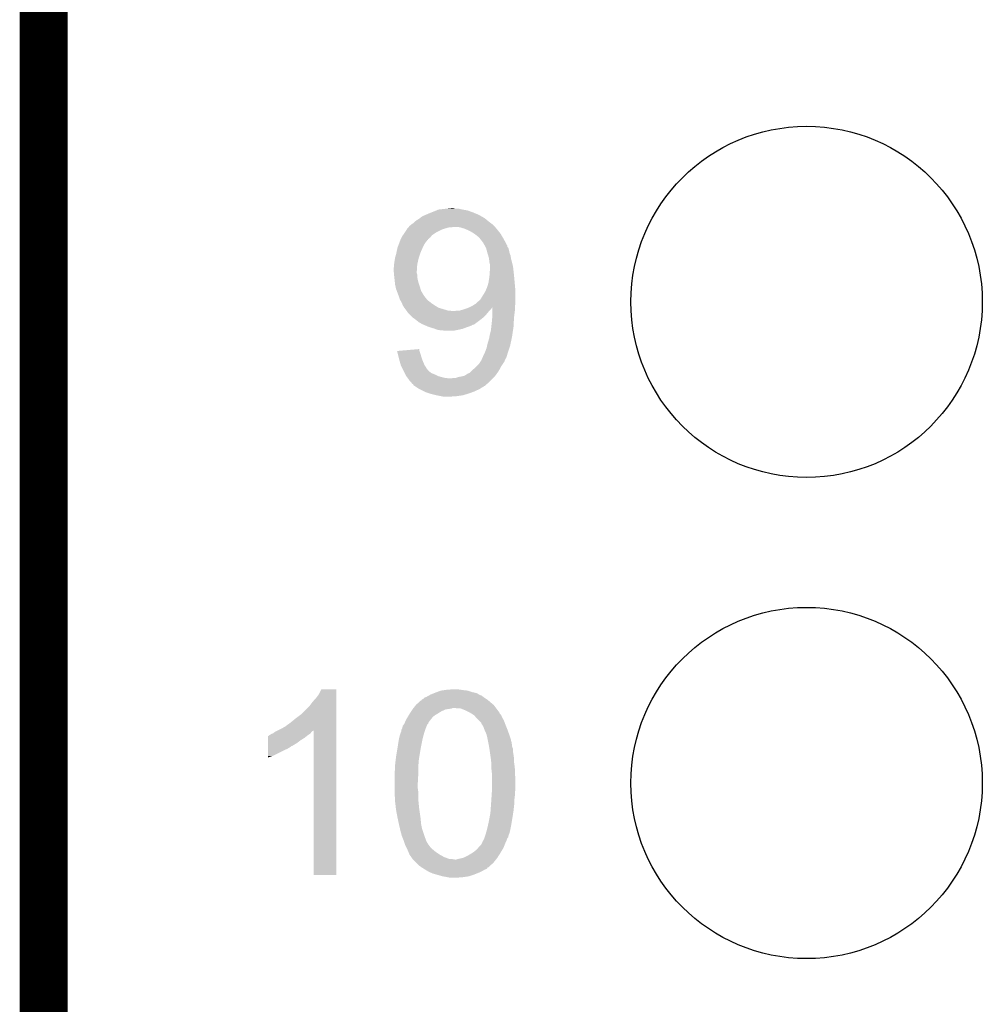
# Model space of a CAD drawing. Extents: x -9 to 122, y -9 to 65.
# Tile 59 of 256: x -8.63 to -3.55, y 28.1 to 33.3. Entities that reach past the tile are written whole.
import ezdxf

# ---------------------------------------------------------------- set-up
doc = ezdxf.new("R2010")
doc.units = 0
doc.layers.get('0').update_dxf_attribs({"linetype": 'CONTINUOUS'})
for name, color, linetype in [('CLICKER_4_FOR_R7FA4M2A_V100_GKO', 14, 'CONTINUOUS'), ('CLICKER_4_FOR_R7FA4M2A_V100_GTO', 12, 'CONTINUOUS'), ('CLICKER_4_FOR_R7FA4M2A_V100_GTS', 13, 'CONTINUOUS')]:
    doc.layers.add(name, color=color, linetype=linetype)

# ---------------------------------------------------------------- blocks, each defined once
blk = doc.blocks.new('ROUND_38')
blk.add_circle((0, 0), 0.9271)

msp = doc.modelspace()

# ---------------------------------------------------------------- linework, layer by layer
at = {"layer": 'CLICKER_4_FOR_R7FA4M2A_V100_GKO', "const_width": 0.254}
msp.add_lwpolyline([(-8.49884, -4.83362), (-8.49884, 60.95238)], dxfattribs=at)
at = {"layer": 'CLICKER_4_FOR_R7FA4M2A_V100_GTO'}
for points in [[(-6.47192, 32.27578), (-6.45287, 32.2834), (-6.21487, 32.27578), (-6.233162, 32.2834)], [(-6.45287, 32.2834), (-6.43382, 32.29102), (-6.233162, 32.2834), (-6.254118, 32.29102)], [(-6.43382, 32.29102), (-6.427898, 32.293558), (-6.254118, 32.29102), (-6.2611, 32.293558)], [(-6.427898, 32.293558), (-6.416036, 32.29864), (-6.2611, 32.293558), (-6.28904, 32.29864)], [(-6.416036, 32.29864), (-6.370318, 32.30372), (-6.28904, 32.29864), (-6.311898, 32.30372)], [(-6.370318, 32.30372), (-6.347476, 32.306258), (-6.329676, 32.30372), (-6.337298, 32.306258)], [(-6.347476, 32.306258), (-6.347458, 32.30626), (-6.337298, 32.306258), (-6.347458, 32.30626)], [(-6.548118, 32.227522), (-6.54304, 32.2326), (-6.140028, 32.227522), (-6.1468, 32.2326)], [(-6.54304, 32.2326), (-6.540498, 32.23514), (-6.1468, 32.2326), (-6.149974, 32.23514)], [(-6.540498, 32.23514), (-6.530344, 32.242758), (-6.149974, 32.23514), (-6.159498, 32.242758)], [(-6.530344, 32.242758), (-6.530338, 32.242762), (-6.159498, 32.242758), (-6.159502, 32.242762)], [(-6.530338, 32.242762), (-6.521878, 32.247838), (-6.159502, 32.242762), (-6.16458, 32.247838)], [(-6.521878, 32.247838), (-6.517644, 32.250378), (-6.16458, 32.247838), (-6.169656, 32.250378)], [(-6.517644, 32.250378), (-6.51764, 32.25038), (-6.169656, 32.250378), (-6.169658, 32.25038)], [(-6.51764, 32.25038), (-6.514468, 32.252918), (-6.169658, 32.25038), (-6.172198, 32.252918)], [(-6.514468, 32.252918), (-6.504938, 32.260542), (-6.172198, 32.252918), (-6.185266, 32.260542)], [(-6.504938, 32.260542), (-6.4897, 32.26816), (-6.185266, 32.260542), (-6.198324, 32.26816)], [(-6.4897, 32.26816), (-6.483774, 32.2707), (-6.198324, 32.26816), (-6.202678, 32.2707)], [(-6.483774, 32.2707), (-6.47192, 32.27578), (-6.202678, 32.2707), (-6.21487, 32.27578)], [(-6.59384, 32.17672), (-6.592254, 32.17926), (-6.43001, 32.17672), (-6.426198, 32.17926)], [(-6.592254, 32.17926), (-6.584316, 32.19196), (-6.426198, 32.17926), (-6.400798, 32.19196)], [(-6.584316, 32.19196), (-6.58114, 32.197042), (-6.400798, 32.19196), (-6.385554, 32.197042)], [(-6.58114, 32.197042), (-6.578964, 32.19958), (-6.385554, 32.197042), (-6.37794, 32.19958)], [(-6.578964, 32.19958), (-6.574608, 32.20466), (-6.37794, 32.19958), (-6.360158, 32.20466)], [(-6.574608, 32.20466), (-6.574606, 32.204662), (-6.360158, 32.20466), (-6.344916, 32.204662)], [(-6.574606, 32.204662), (-6.572428, 32.2072), (-6.344916, 32.204662), (-6.339836, 32.2072)], [(-6.572428, 32.2072), (-6.565892, 32.21482), (-6.117588, 32.2072), (-6.124254, 32.21482)], [(-6.565892, 32.21482), (-6.563354, 32.214826), (-6.124254, 32.21482), (-6.12426, 32.214826)], [(-6.563354, 32.214826), (-6.56082, 32.21736), (-6.12426, 32.214826), (-6.126478, 32.21736)], [(-6.56082, 32.21736), (-6.55574, 32.22244), (-6.126478, 32.21736), (-6.133252, 32.22244)], [(-6.55574, 32.22244), (-6.548118, 32.227522), (-6.133252, 32.22244), (-6.140028, 32.227522)], [(-6.301738, 32.20466), (-6.316982, 32.2072), (-6.115366, 32.20466), (-6.117588, 32.2072)], [(-6.276338, 32.19704), (-6.301738, 32.20466), (-6.1087, 32.19704), (-6.115366, 32.20466)], [(-6.25348, 32.18688), (-6.276338, 32.19704), (-6.10057, 32.18688), (-6.1087, 32.19704)], [(-6.2357, 32.17672), (-6.25348, 32.18688), (-6.092442, 32.17672), (-6.10057, 32.18688)], [(-6.625272, 32.115762), (-6.619558, 32.131002), (-6.489698, 32.115762), (-6.479538, 32.131002)], [(-6.619558, 32.131002), (-6.618604, 32.133544), (-6.479538, 32.131002), (-6.476998, 32.133544)], [(-6.618604, 32.133544), (-6.6167, 32.13862), (-6.476998, 32.133544), (-6.474446, 32.13862)], [(-6.6167, 32.13862), (-6.61669, 32.138642), (-6.474446, 32.13862), (-6.47192, 32.138642)], [(-6.61669, 32.138642), (-6.615428, 32.141166), (-6.47192, 32.138642), (-6.471912, 32.141166)], [(-6.615428, 32.141166), (-6.610348, 32.151322), (-6.471912, 32.141166), (-6.459218, 32.151322)], [(-6.610348, 32.151322), (-6.606538, 32.15894), (-6.459218, 32.151322), (-6.453124, 32.15894)], [(-6.606538, 32.15894), (-6.60291, 32.164022), (-6.453124, 32.15894), (-6.449058, 32.164022)], [(-6.60291, 32.164022), (-6.59384, 32.17672), (-6.449058, 32.164022), (-6.43001, 32.17672)], [(-6.228076, 32.171638), (-6.2357, 32.17672), (-6.088378, 32.171638), (-6.092442, 32.17672)], [(-6.22046, 32.16656), (-6.228076, 32.171638), (-6.085414, 32.16656), (-6.088378, 32.171638)], [(-6.20776, 32.1564), (-6.22046, 32.16656), (-6.079488, 32.1564), (-6.085414, 32.16656)], [(-6.200134, 32.14878), (-6.20776, 32.1564), (-6.075044, 32.14878), (-6.079488, 32.1564)], [(-6.1976, 32.148758), (-6.200134, 32.14878), (-6.07503, 32.148758), (-6.075044, 32.14878)], [(-6.197596, 32.146234), (-6.1976, 32.148758), (-6.073558, 32.146234), (-6.07503, 32.148758)], [(-6.193648, 32.14116), (-6.197596, 32.146234), (-6.0706, 32.14116), (-6.073558, 32.146234)], [(-6.179818, 32.12338), (-6.193648, 32.14116), (-6.061026, 32.12338), (-6.0706, 32.14116)], [(-6.637384, 32.072578), (-6.632484, 32.09544), (-6.51002, 32.072578), (-6.49986, 32.09544)], [(-6.632484, 32.09544), (-6.631938, 32.097982), (-6.49986, 32.09544), (-6.49859, 32.097982)], [(-6.631938, 32.097982), (-6.625272, 32.115762), (-6.49859, 32.097982), (-6.489698, 32.115762)], [(-6.171502, 32.108134), (-6.179818, 32.12338), (-6.05282, 32.108134), (-6.061026, 32.12338)], [(-6.16873, 32.103054), (-6.171502, 32.108134), (-6.052814, 32.103054), (-6.05282, 32.108134)], [(-6.165962, 32.097976), (-6.16873, 32.103054), (-6.04774, 32.097976), (-6.052814, 32.103054)], [(-6.164578, 32.095438), (-6.165962, 32.097976), (-6.046894, 32.095438), (-6.04774, 32.097976)], [(-6.163192, 32.09036), (-6.164578, 32.095438), (-6.045202, 32.09036), (-6.046894, 32.095438)], [(-6.160422, 32.0802), (-6.163192, 32.09036), (-6.04266, 32.0802), (-6.045202, 32.09036)], [(-6.15696, 32.0675), (-6.160422, 32.0802), (-6.040118, 32.0675), (-6.04266, 32.0802)], [(-6.64972, 32.01162), (-6.64718, 32.0294), (-6.527216, 32.01162), (-6.523112, 32.0294)], [(-6.64718, 32.0294), (-6.645064, 32.042098), (-6.523112, 32.0294), (-6.52018, 32.042098)], [(-6.645064, 32.042098), (-6.64464, 32.044642), (-6.52018, 32.042098), (-6.519332, 32.044642)], [(-6.64464, 32.044642), (-6.63956, 32.062418), (-6.519332, 32.044642), (-6.513408, 32.062418)], [(-6.63956, 32.062418), (-6.637384, 32.072578), (-6.513408, 32.062418), (-6.51002, 32.072578)], [(-6.156958, 32.067498), (-6.15696, 32.0675), (-6.040118, 32.067498), (-6.040118, 32.0675)], [(-6.153148, 32.054796), (-6.156958, 32.067498), (-6.03504, 32.054796), (-6.040118, 32.067498)], [(-6.14934, 32.042098), (-6.153148, 32.054796), (-6.033224, 32.042098), (-6.03504, 32.054796)], [(-6.148774, 32.037018), (-6.14934, 32.042098), (-6.0325, 32.037018), (-6.033224, 32.042098)], [(-6.1468, 32.01924), (-6.148774, 32.037018), (-6.02742, 32.01924), (-6.0325, 32.037018)], [(-6.65226, 31.976058), (-6.652258, 31.991302), (-6.530002, 31.976058), (-6.528986, 31.991302)], [(-6.651798, 31.97098), (-6.65226, 31.976058), (-6.53034, 31.97098), (-6.530002, 31.976058)], [(-6.652258, 31.991302), (-6.64972, 31.998924), (-6.528986, 31.991302), (-6.528478, 31.998924)], [(-6.651104, 31.963364), (-6.651798, 31.97098), (-6.53034, 31.963364), (-6.53034, 31.97098)], [(-6.64972, 32.009082), (-6.64972, 32.01162), (-6.5278, 32.009082), (-6.527216, 32.01162)], [(-6.64972, 31.998924), (-6.64972, 32.009082), (-6.528478, 31.998924), (-6.5278, 32.009082)], [(-6.14426, 32.009078), (-6.1468, 32.01924), (-6.024878, 32.009078), (-6.02742, 32.01924)], [(-6.146256, 31.9532), (-6.14426, 31.98114), (-6.01726, 31.9532), (-6.020364, 31.98114)], [(-6.14426, 31.998918), (-6.14426, 32.009078), (-6.02234, 31.998918), (-6.024878, 32.009078)], [(-6.14426, 31.98114), (-6.14426, 31.998918), (-6.020364, 31.98114), (-6.02234, 31.998918)], [(-6.650412, 31.955742), (-6.651104, 31.963364), (-6.527802, 31.955742), (-6.53034, 31.963364)], [(-6.64972, 31.94812), (-6.650412, 31.955742), (-6.5278, 31.94812), (-6.527802, 31.955742)], [(-6.648872, 31.940502), (-6.64972, 31.94812), (-6.5278, 31.940502), (-6.5278, 31.94812)], [(-6.646332, 31.917642), (-6.648872, 31.940502), (-6.52272, 31.917642), (-6.5278, 31.940502)], [(-6.15188, 31.912558), (-6.1468, 31.94558), (-6.013564, 31.912558), (-6.016566, 31.94558)], [(-6.1468, 31.94558), (-6.146256, 31.9532), (-6.016566, 31.94558), (-6.01726, 31.9532)], [(-6.64464, 31.902402), (-6.646332, 31.917642), (-6.51764, 31.902402), (-6.52272, 31.917642)], [(-6.642946, 31.89478), (-6.64464, 31.902402), (-6.5151, 31.89478), (-6.51764, 31.902402)], [(-6.63956, 31.879542), (-6.642946, 31.89478), (-6.510528, 31.879542), (-6.5151, 31.89478)], [(-6.635748, 31.86938), (-6.63956, 31.879542), (-6.507482, 31.86938), (-6.510528, 31.879542)], [(-6.626224, 31.843982), (-6.635748, 31.86938), (-6.492242, 31.843982), (-6.507482, 31.86938)], [(-6.168532, 31.866842), (-6.1595, 31.887158), (-6.00964, 31.866842), (-6.011332, 31.887158)], [(-6.1595, 31.887158), (-6.156452, 31.89732), (-6.011332, 31.887158), (-6.01218, 31.89732)], [(-6.156452, 31.89732), (-6.15188, 31.912558), (-6.01218, 31.89732), (-6.013564, 31.912558)], [(-6.62432, 31.8389), (-6.626224, 31.843982), (-6.488288, 31.8389), (-6.492242, 31.843982)], [(-6.61924, 31.823662), (-6.62432, 31.8389), (-6.476434, 31.823662), (-6.488288, 31.8389)], [(-6.617788, 31.821122), (-6.61924, 31.823662), (-6.47446, 31.821122), (-6.476434, 31.823662)], [(-6.616336, 31.818582), (-6.617788, 31.821122), (-6.471922, 31.818582), (-6.47446, 31.821122)], [(-6.613432, 31.8135), (-6.616336, 31.818582), (-6.4643, 31.8135), (-6.471922, 31.818582)], [(-6.217608, 31.803338), (-6.1976, 31.82112), (-6.00964, 31.803338), (-6.00964, 31.82112)], [(-6.1976, 31.82112), (-6.195062, 31.823658), (-6.00964, 31.82112), (-6.00964, 31.823658)], [(-6.195062, 31.823658), (-6.189978, 31.83128), (-6.00964, 31.823658), (-6.00964, 31.83128)], [(-6.189978, 31.83128), (-6.18236, 31.84398), (-6.00964, 31.83128), (-6.00964, 31.84398)], [(-6.18236, 31.84398), (-6.169662, 31.8643), (-6.00964, 31.84398), (-6.00964, 31.8643)], [(-6.169662, 31.8643), (-6.168532, 31.866842), (-6.00964, 31.8643), (-6.00964, 31.866842)], [(-6.60908, 31.805882), (-6.613432, 31.8135), (-6.454776, 31.805882), (-6.4643, 31.8135)], [(-6.608062, 31.80334), (-6.60908, 31.805882), (-6.4516, 31.80334), (-6.454776, 31.805882)], [(-6.604, 31.79318), (-6.608062, 31.80334), (-6.43636, 31.79318), (-6.4516, 31.80334)], [(-6.604, 31.793178), (-6.604, 31.79318), (-6.436356, 31.793178), (-6.43636, 31.79318)], [(-6.596382, 31.780482), (-6.604, 31.793178), (-6.416042, 31.780482), (-6.436356, 31.793178)], [(-6.58495, 31.76524), (-6.596382, 31.780482), (-6.365242, 31.76524), (-6.416042, 31.780482)], [(-6.583044, 31.7627), (-6.58495, 31.76524), (-6.33476, 31.7627), (-6.365242, 31.76524)], [(-6.327144, 31.7627), (-6.322064, 31.765238), (-6.148834, 31.7627), (-6.146802, 31.765238)], [(-6.322064, 31.765238), (-6.304282, 31.76524), (-6.146802, 31.765238), (-6.1468, 31.76524)], [(-6.304282, 31.76524), (-6.2865, 31.77032), (-6.1468, 31.76524), (-6.14172, 31.77032)], [(-6.2865, 31.77032), (-6.271266, 31.775398), (-6.14172, 31.77032), (-6.136642, 31.775398)], [(-6.271266, 31.775398), (-6.26364, 31.77794), (-6.136642, 31.775398), (-6.134948, 31.77794)], [(-6.26364, 31.77794), (-6.252342, 31.782962), (-6.134948, 31.77794), (-6.1316, 31.782962)], [(-6.252342, 31.782962), (-6.240788, 31.788098), (-6.01218, 31.782962), (-6.01218, 31.788098)], [(-6.240788, 31.788098), (-6.240782, 31.7881), (-6.01218, 31.788098), (-6.01218, 31.7881)], [(-6.240782, 31.7881), (-6.220462, 31.8008), (-6.01218, 31.7881), (-6.010064, 31.8008)], [(-6.220462, 31.8008), (-6.217608, 31.803338), (-6.010064, 31.8008), (-6.00964, 31.803338)], [(-6.131586, 31.76778), (-6.1316, 31.782962), (-6.01218, 31.76778), (-6.01218, 31.782962)], [(-6.13156, 31.734758), (-6.131586, 31.76778), (-6.016308, 31.734758), (-6.01218, 31.76778)], [(-6.58114, 31.76016), (-6.583044, 31.7627), (-6.150866, 31.76016), (-6.148834, 31.7627)], [(-6.57606, 31.75254), (-6.58114, 31.76016), (-6.15696, 31.75254), (-6.150866, 31.76016)], [(-6.560818, 31.737298), (-6.57606, 31.75254), (-6.16966, 31.737298), (-6.15696, 31.75254)], [(-6.553202, 31.729682), (-6.560818, 31.737298), (-6.178546, 31.729682), (-6.16966, 31.737298)], [(-6.54253, 31.72206), (-6.553202, 31.729682), (-6.187438, 31.72206), (-6.178546, 31.729682)], [(-6.53542, 31.71698), (-6.54253, 31.72206), (-6.194214, 31.71698), (-6.187438, 31.72206)], [(-6.520178, 31.70428), (-6.53542, 31.71698), (-6.21115, 31.70428), (-6.194214, 31.71698)], [(-6.1341, 31.70682), (-6.132254, 31.72714), (-6.01833, 31.70682), (-6.01726, 31.72714)], [(-6.132254, 31.72714), (-6.13156, 31.734758), (-6.01726, 31.72714), (-6.016308, 31.734758)], [(-6.502402, 31.69412), (-6.520178, 31.70428), (-6.224698, 31.69412), (-6.21115, 31.70428)], [(-6.496474, 31.69158), (-6.502402, 31.69412), (-6.228084, 31.69158), (-6.224698, 31.69412)], [(-6.496466, 31.691576), (-6.496474, 31.69158), (-6.233166, 31.691576), (-6.228084, 31.69158)], [(-6.484622, 31.6865), (-6.496466, 31.691576), (-6.24078, 31.6865), (-6.233166, 31.691576)], [(-6.472768, 31.68142), (-6.484622, 31.6865), (-6.253478, 31.68142), (-6.24078, 31.6865)], [(-6.466842, 31.67888), (-6.472768, 31.68142), (-6.2611, 31.67888), (-6.253478, 31.68142)], [(-6.458586, 31.67634), (-6.466842, 31.67888), (-6.26872, 31.67634), (-6.2611, 31.67888)], [(-6.433818, 31.66872), (-6.458586, 31.67634), (-6.289042, 31.66872), (-6.26872, 31.67634)], [(-6.421122, 31.663642), (-6.433818, 31.66872), (-6.311892, 31.663642), (-6.289042, 31.66872)], [(-6.42111, 31.66364), (-6.421122, 31.663642), (-6.3119, 31.66364), (-6.311892, 31.663642)], [(-6.405882, 31.6611), (-6.42111, 31.66364), (-6.324602, 31.6611), (-6.3119, 31.66364)], [(-6.383022, 31.65856), (-6.395722, 31.6611), (-6.337302, 31.65856), (-6.324602, 31.6611)], [(-6.14426, 31.64078), (-6.13918, 31.661102), (-6.025516, 31.64078), (-6.022468, 31.661102)], [(-6.13918, 31.661102), (-6.137206, 31.67888), (-6.022468, 31.661102), (-6.0198, 31.67888)], [(-6.137206, 31.67888), (-6.1341, 31.70682), (-6.0198, 31.67888), (-6.01833, 31.70682)], [(-6.15696, 31.589978), (-6.14934, 31.615382), (-6.035444, 31.589978), (-6.030096, 31.615382)], [(-6.14934, 31.615382), (-6.149318, 31.61792), (-6.030096, 31.615382), (-6.02956, 31.61792)], [(-6.149318, 31.61792), (-6.1468, 31.617942), (-6.02956, 31.61792), (-6.029556, 31.617942)], [(-6.1468, 31.628082), (-6.14426, 31.64078), (-6.02742, 31.628082), (-6.025516, 31.64078)], [(-6.1468, 31.617942), (-6.1468, 31.628082), (-6.029556, 31.617942), (-6.02742, 31.628082)], [(-6.605246, 31.554416), (-6.51764, 31.562016), (-6.517638, 31.554416), (-6.51764, 31.562016)], [(-6.16966, 31.5468), (-6.16204, 31.567122), (-6.048588, 31.5468), (-6.041814, 31.567122)], [(-6.16204, 31.567122), (-6.159218, 31.57982), (-6.041814, 31.567122), (-6.037582, 31.57982)], [(-6.159218, 31.57982), (-6.15696, 31.589978), (-6.037582, 31.57982), (-6.035444, 31.589978)], [(-6.634454, 31.551882), (-6.605246, 31.554416), (-6.51637, 31.551882), (-6.517638, 31.554416)], [(-6.633818, 31.549338), (-6.634454, 31.551882), (-6.5151, 31.549338), (-6.51637, 31.551882)], [(-6.63002, 31.5341), (-6.633818, 31.549338), (-6.51002, 31.5341), (-6.5151, 31.549338)], [(-6.625586, 31.51632), (-6.63002, 31.5341), (-6.50494, 31.51632), (-6.51002, 31.5341)], [(-6.62432, 31.51124), (-6.625586, 31.51632), (-6.503034, 31.51124), (-6.50494, 31.51632)], [(-6.619966, 31.496), (-6.62432, 31.51124), (-6.49732, 31.496), (-6.503034, 31.51124)], [(-6.18998, 31.501084), (-6.18744, 31.5087), (-6.066028, 31.501084), (-6.06298, 31.5087)], [(-6.18744, 31.5087), (-6.183632, 31.516316), (-6.06298, 31.5087), (-6.057902, 31.516316)], [(-6.183632, 31.516316), (-6.18236, 31.51886), (-6.057902, 31.516316), (-6.057056, 31.51886)], [(-6.18236, 31.51886), (-6.177282, 31.531558), (-6.057056, 31.51886), (-6.052822, 31.531558)], [(-6.177282, 31.531558), (-6.17728, 31.53156), (-6.052822, 31.531558), (-6.052822, 31.53156)], [(-6.17728, 31.53156), (-6.176012, 31.534096), (-6.052822, 31.53156), (-6.05282, 31.534096)], [(-6.176012, 31.534096), (-6.16966, 31.5468), (-6.05282, 31.534096), (-6.048588, 31.5468)], [(-6.614886, 31.47822), (-6.619966, 31.496), (-6.489698, 31.47822), (-6.49732, 31.496)], [(-6.614162, 31.475682), (-6.614886, 31.47822), (-6.48811, 31.475682), (-6.489698, 31.47822)], [(-6.60527, 31.4579), (-6.614162, 31.475682), (-6.477, 31.4579), (-6.48811, 31.475682)], [(-6.597648, 31.44266), (-6.60527, 31.4579), (-6.464292, 31.44266), (-6.477, 31.4579)], [(-6.238238, 31.450282), (-6.22554, 31.46044), (-6.095768, 31.450282), (-6.090228, 31.46044)], [(-6.22554, 31.46044), (-6.212838, 31.473142), (-6.090228, 31.46044), (-6.083298, 31.473142)], [(-6.212838, 31.473142), (-6.20268, 31.4833), (-6.083298, 31.473142), (-6.076528, 31.4833)], [(-6.20268, 31.4833), (-6.194216, 31.495998), (-6.076528, 31.4833), (-6.068062, 31.495998)], [(-6.194216, 31.495998), (-6.192518, 31.498542), (-6.068062, 31.495998), (-6.067046, 31.498542)], [(-6.192518, 31.498542), (-6.18998, 31.501084), (-6.067046, 31.498542), (-6.066028, 31.501084)], [(-6.597646, 31.442654), (-6.597648, 31.44266), (-6.461754, 31.442654), (-6.464292, 31.44266)], [(-6.595108, 31.437578), (-6.597646, 31.442654), (-6.456676, 31.437578), (-6.461754, 31.442654)], [(-6.592568, 31.4325), (-6.595108, 31.437578), (-6.44652, 31.4325), (-6.456676, 31.437578)], [(-6.590028, 31.42742), (-6.592568, 31.4325), (-6.43382, 31.42742), (-6.44652, 31.4325)], [(-6.58622, 31.419802), (-6.590028, 31.42742), (-6.418584, 31.419802), (-6.43382, 31.42742)], [(-6.586216, 31.419798), (-6.58622, 31.419802), (-6.418578, 31.419798), (-6.418584, 31.419802)], [(-6.582408, 31.41472), (-6.586216, 31.419798), (-6.4008, 31.41472), (-6.418578, 31.419798)], [(-6.578598, 31.40964), (-6.582408, 31.41472), (-6.380478, 31.40964), (-6.4008, 31.41472)], [(-6.576694, 31.4071), (-6.578598, 31.40964), (-6.357618, 31.4071), (-6.380478, 31.40964)], [(-6.57098, 31.39948), (-6.576694, 31.4071), (-6.136642, 31.39948), (-6.129022, 31.4071)], [(-6.5659, 31.39186), (-6.57098, 31.39948), (-6.14426, 31.39186), (-6.136642, 31.39948)], [(-6.347458, 31.4071), (-6.337298, 31.40964), (-6.129022, 31.4071), (-6.126482, 31.40964)], [(-6.337298, 31.40964), (-6.324598, 31.409642), (-6.126482, 31.40964), (-6.12648, 31.409642)], [(-6.324598, 31.409642), (-6.30936, 31.41472), (-6.12648, 31.409642), (-6.121402, 31.41472)], [(-6.30936, 31.41472), (-6.294118, 31.41726), (-6.121402, 31.41472), (-6.118862, 31.41726)], [(-6.294118, 31.41726), (-6.276336, 31.422342), (-6.118862, 31.41726), (-6.115166, 31.422342)], [(-6.276336, 31.422342), (-6.2611, 31.4325), (-6.115166, 31.422342), (-6.107778, 31.4325)], [(-6.2611, 31.4325), (-6.253478, 31.435044), (-6.107778, 31.4325), (-6.105926, 31.435044)], [(-6.253478, 31.435044), (-6.243324, 31.445198), (-6.105926, 31.435044), (-6.09854, 31.445198)], [(-6.243324, 31.445198), (-6.238238, 31.450282), (-6.09854, 31.445198), (-6.095768, 31.450282)], [(-6.558282, 31.38424), (-6.5659, 31.39186), (-6.152644, 31.38424), (-6.14426, 31.39186)], [(-6.555742, 31.379166), (-6.558282, 31.38424), (-6.158228, 31.379166), (-6.152644, 31.38424)], [(-6.550664, 31.376622), (-6.555742, 31.379166), (-6.161026, 31.376622), (-6.158228, 31.379166)], [(-6.548126, 31.374086), (-6.550664, 31.376622), (-6.163816, 31.374086), (-6.161026, 31.376622)], [(-6.54812, 31.37155), (-6.548126, 31.374086), (-6.166606, 31.37155), (-6.163816, 31.374086)], [(-6.540488, 31.36646), (-6.54812, 31.37155), (-6.172206, 31.36646), (-6.166606, 31.37155)], [(-6.540478, 31.366454), (-6.540488, 31.36646), (-6.174746, 31.366454), (-6.172206, 31.36646)], [(-6.536676, 31.363918), (-6.540478, 31.366454), (-6.177284, 31.363918), (-6.174746, 31.366454)], [(-6.52906, 31.358838), (-6.536676, 31.363918), (-6.187442, 31.358838), (-6.177284, 31.363918)], [(-6.517642, 31.351222), (-6.52906, 31.358838), (-6.198868, 31.351222), (-6.187442, 31.358838)], [(-6.512558, 31.34868), (-6.517642, 31.351222), (-6.20268, 31.34868), (-6.198868, 31.351222)], [(-6.502398, 31.3436), (-6.512558, 31.34868), (-6.21538, 31.3436), (-6.20268, 31.34868)], [(-6.492238, 31.33852), (-6.502398, 31.3436), (-6.225542, 31.33852), (-6.21538, 31.3436)], [(-6.48716, 31.33598), (-6.492238, 31.33852), (-6.232528, 31.33598), (-6.225542, 31.33852)], [(-6.464298, 31.32836), (-6.48716, 31.33598), (-6.25348, 31.32836), (-6.232528, 31.33598)], [(-6.456678, 31.32582), (-6.464298, 31.32836), (-6.261736, 31.32582), (-6.25348, 31.32836)], [(-6.4262, 31.3182), (-6.456678, 31.32582), (-6.286502, 31.3182), (-6.261736, 31.32582)], [(-6.4008, 31.31312), (-6.4262, 31.3182), (-6.32206, 31.31312), (-6.286502, 31.3182)], [(-6.388102, 31.31058), (-6.4008, 31.31312), (-6.360158, 31.31058), (-6.32206, 31.31312)], [(-7.061202, 29.720538), (-7.04596, 29.740862), (-6.954522, 29.720538), (-6.954522, 29.740862)], [(-7.04596, 29.740862), (-7.033258, 29.766238), (-6.954522, 29.740862), (-6.95452, 29.766238)], [(-7.033258, 29.766238), (-7.033246, 29.76626), (-6.95452, 29.766238), (-7.033246, 29.76626)], [(-6.465824, 29.73324), (-6.45668, 29.73832), (-6.192514, 29.73324), (-6.201658, 29.73832)], [(-6.45668, 29.73832), (-6.43763, 29.74594), (-6.201658, 29.73832), (-6.215378, 29.74594)], [(-6.43763, 29.74594), (-6.43128, 29.74848), (-6.215378, 29.74594), (-6.226808, 29.74848)], [(-6.43128, 29.74848), (-6.424296, 29.75102), (-6.226808, 29.74848), (-6.238238, 29.75102)], [(-6.424296, 29.75102), (-6.403344, 29.758638), (-6.238238, 29.75102), (-6.261098, 29.758638)], [(-6.403344, 29.758638), (-6.403338, 29.75864), (-6.261098, 29.758638), (-6.261114, 29.75864)], [(-6.403338, 29.75864), (-6.38556, 29.76118), (-6.261114, 29.75864), (-6.28396, 29.76118)], [(-6.38556, 29.76118), (-6.36778, 29.76372), (-6.28396, 29.76118), (-6.30174, 29.76372)], [(-6.36778, 29.76372), (-6.329682, 29.76626), (-6.30174, 29.76372), (-6.316978, 29.76626)], [(-7.09676, 29.677362), (-7.08152, 29.69768), (-6.954522, 29.677362), (-6.954522, 29.69768)], [(-7.08152, 29.69768), (-7.061202, 29.720538), (-6.954522, 29.69768), (-6.954522, 29.720538)], [(-6.534914, 29.682438), (-6.53288, 29.68498), (-6.123938, 29.682438), (-6.126902, 29.68498)], [(-6.53288, 29.68498), (-6.518766, 29.69768), (-6.126902, 29.68498), (-6.14172, 29.69768)], [(-6.518766, 29.69768), (-6.507474, 29.70784), (-6.14172, 29.69768), (-6.153912, 29.70784)], [(-6.507474, 29.70784), (-6.50494, 29.707862), (-6.153912, 29.70784), (-6.153938, 29.707862)], [(-6.50494, 29.707862), (-6.504928, 29.71038), (-6.153938, 29.707862), (-6.15696, 29.71038)], [(-6.504928, 29.71038), (-6.504926, 29.710386), (-6.15696, 29.71038), (-6.156968, 29.710386)], [(-6.504926, 29.710386), (-6.49478, 29.715462), (-6.156968, 29.710386), (-6.164582, 29.715462)], [(-6.49478, 29.715462), (-6.4897, 29.72054), (-6.164582, 29.715462), (-6.1722, 29.72054)], [(-6.4897, 29.72054), (-6.487156, 29.72308), (-6.1722, 29.72054), (-6.175586, 29.72308)], [(-6.487156, 29.72308), (-6.479538, 29.72562), (-6.175586, 29.72308), (-6.178972, 29.72562)], [(-6.479538, 29.72562), (-6.474968, 29.72816), (-6.178972, 29.72562), (-6.18236, 29.72816)], [(-6.474968, 29.72816), (-6.465832, 29.733236), (-6.18236, 29.72816), (-6.189974, 29.733236)], [(-6.465832, 29.733236), (-6.465824, 29.73324), (-6.189974, 29.733236), (-6.192514, 29.73324)], [(-7.17042, 29.61132), (-7.13994, 29.634182), (-6.954524, 29.61132), (-6.954524, 29.634182)], [(-7.13994, 29.634182), (-7.09676, 29.677362), (-6.954524, 29.634182), (-6.954522, 29.677362)], [(-6.572504, 29.629102), (-6.57098, 29.63164), (-6.433818, 29.629102), (-6.429588, 29.63164)], [(-6.57098, 29.63164), (-6.567748, 29.63672), (-6.429588, 29.63164), (-6.42112, 29.63672)], [(-6.567748, 29.63672), (-6.559666, 29.64942), (-6.42112, 29.63672), (-6.400798, 29.64942)], [(-6.559666, 29.64942), (-6.5532, 29.65958), (-6.400798, 29.64942), (-6.377936, 29.65958)], [(-6.5532, 29.65958), (-6.551168, 29.66212), (-6.377936, 29.65958), (-6.36016, 29.66212)], [(-6.551168, 29.66212), (-6.549136, 29.664662), (-6.36016, 29.66212), (-6.344918, 29.664662)], [(-6.549136, 29.664662), (-6.547104, 29.6672), (-6.344918, 29.664662), (-6.339836, 29.6672)], [(-6.547104, 29.6672), (-6.534914, 29.682438), (-6.11251, 29.6672), (-6.123938, 29.682438)], [(-6.314438, 29.66466), (-6.329682, 29.6672), (-6.110606, 29.66466), (-6.11251, 29.6672)], [(-6.299196, 29.664658), (-6.314438, 29.66466), (-6.110604, 29.664658), (-6.110606, 29.66466)], [(-6.2738, 29.6545), (-6.299196, 29.664658), (-6.102986, 29.6545), (-6.110604, 29.664658)], [(-6.248402, 29.6418), (-6.2738, 29.6545), (-6.093462, 29.6418), (-6.102986, 29.6545)], [(-6.248394, 29.641796), (-6.248402, 29.6418), (-6.09346, 29.641796), (-6.093462, 29.6418)], [(-6.244328, 29.639254), (-6.248394, 29.641796), (-6.093454, 29.639254), (-6.09346, 29.641796)], [(-6.232138, 29.631636), (-6.244328, 29.639254), (-6.08584, 29.631636), (-6.093454, 29.639254)], [(-6.228078, 29.629098), (-6.232138, 29.631636), (-6.084824, 29.629098), (-6.08584, 29.631636)], [(-7.226298, 29.56814), (-7.19836, 29.58846), (-6.954526, 29.56814), (-6.954524, 29.58846)], [(-7.19836, 29.58846), (-7.17042, 29.61132), (-6.954524, 29.58846), (-6.954524, 29.61132)], [(-6.603998, 29.573224), (-6.598288, 29.58084), (-6.477504, 29.573224), (-6.474456, 29.58084)], [(-6.598288, 29.58084), (-6.59638, 29.583382), (-6.474456, 29.58084), (-6.471918, 29.583382)], [(-6.59638, 29.583382), (-6.595252, 29.585924), (-6.471918, 29.583382), (-6.46938, 29.585924)], [(-6.595252, 29.585924), (-6.591866, 29.593542), (-6.46938, 29.585924), (-6.466836, 29.593542)], [(-6.591866, 29.593542), (-6.590736, 29.596082), (-6.466836, 29.593542), (-6.464298, 29.596082)], [(-6.590736, 29.596082), (-6.58622, 29.60624), (-6.464298, 29.596082), (-6.456172, 29.60624)], [(-6.58622, 29.60624), (-6.577076, 29.621482), (-6.456172, 29.60624), (-6.443978, 29.621482)], [(-6.577076, 29.621482), (-6.572504, 29.629102), (-6.443978, 29.621482), (-6.433818, 29.629102)], [(-6.21937, 29.618938), (-6.228078, 29.629098), (-6.08076, 29.618938), (-6.084824, 29.629098)], [(-6.212842, 29.61132), (-6.21937, 29.618938), (-6.076406, 29.61132), (-6.08076, 29.618938)], [(-6.202682, 29.60116), (-6.212842, 29.61132), (-6.0706, 29.60116), (-6.076406, 29.61132)], [(-6.18998, 29.588454), (-6.202682, 29.60116), (-6.065834, 29.588454), (-6.0706, 29.60116)], [(-6.189976, 29.585914), (-6.18998, 29.588454), (-6.064882, 29.585914), (-6.065834, 29.588454)], [(-6.186592, 29.58084), (-6.189976, 29.585914), (-6.06298, 29.58084), (-6.064882, 29.585914)], [(-6.17982, 29.57068), (-6.186592, 29.58084), (-6.058916, 29.57068), (-6.06298, 29.58084)], [(-7.305038, 29.524962), (-7.29742, 29.53004), (-7.103108, 29.524962), (-7.09549, 29.53004)], [(-7.29742, 29.53004), (-7.28981, 29.532578), (-7.09549, 29.53004), (-7.091682, 29.532578)], [(-7.28981, 29.532578), (-7.289798, 29.532582), (-7.091682, 29.532578), (-7.09168, 29.532582)], [(-7.289798, 29.532582), (-7.279638, 29.5402), (-7.09168, 29.532582), (-7.085966, 29.5402)], [(-7.279638, 29.5402), (-7.274564, 29.542738), (-7.085966, 29.5402), (-7.084062, 29.542738)], [(-7.274564, 29.542738), (-7.264408, 29.547816), (-7.084062, 29.542738), (-7.076446, 29.547816)], [(-7.264408, 29.547816), (-7.2644, 29.54782), (-7.076446, 29.547816), (-7.073922, 29.54782)], [(-7.2644, 29.54782), (-7.25424, 29.5529), (-6.954526, 29.54782), (-6.954526, 29.5529)], [(-7.25424, 29.5529), (-7.226298, 29.56814), (-6.954526, 29.5529), (-6.954526, 29.56814)], [(-7.0739, 28.785842), (-7.073922, 29.54782), (-6.954542, 28.785842), (-6.954526, 29.54782)], [(-6.619238, 29.524962), (-6.613526, 29.5402), (-6.494054, 29.524962), (-6.4897, 29.5402)], [(-6.613526, 29.5402), (-6.61162, 29.545284), (-6.4897, 29.5402), (-6.488006, 29.545284)], [(-6.61162, 29.545284), (-6.611618, 29.550364), (-6.488006, 29.545284), (-6.486312, 29.550364)], [(-6.611618, 29.550364), (-6.609082, 29.55544), (-6.486312, 29.550364), (-6.48462, 29.55544)], [(-6.609082, 29.55544), (-6.60908, 29.555442), (-6.48462, 29.55544), (-6.48462, 29.555442)], [(-6.60908, 29.555442), (-6.606542, 29.56306), (-6.48462, 29.555442), (-6.481572, 29.56306)], [(-6.606542, 29.56306), (-6.603998, 29.573224), (-6.481572, 29.56306), (-6.477504, 29.573224)], [(-6.174104, 29.55544), (-6.17982, 29.57068), (-6.05282, 29.55544), (-6.058916, 29.57068)], [(-6.1722, 29.55036), (-6.174104, 29.55544), (-6.050972, 29.55036), (-6.05282, 29.55544)], [(-6.16204, 29.5275), (-6.1722, 29.55036), (-6.04266, 29.5275), (-6.050972, 29.55036)], [(-7.31519, 29.46654), (-7.315186, 29.481778), (-7.188204, 29.46654), (-7.162802, 29.481778)], [(-7.315186, 29.481778), (-7.315184, 29.49702), (-7.162802, 29.481778), (-7.142478, 29.49702)], [(-7.315184, 29.49702), (-7.31518, 29.50972), (-7.142478, 29.49702), (-7.122162, 29.50972)], [(-7.31518, 29.50972), (-7.315178, 29.51988), (-7.122162, 29.50972), (-7.10997, 29.51988)], [(-7.315178, 29.51988), (-7.312654, 29.519886), (-7.10997, 29.51988), (-7.109962, 29.519886)], [(-7.312654, 29.519886), (-7.31012, 29.52242), (-7.109962, 29.519886), (-7.10692, 29.52242)], [(-7.31012, 29.52242), (-7.310116, 29.522422), (-7.10692, 29.52242), (-7.106918, 29.522422)], [(-7.310116, 29.522422), (-7.305038, 29.524962), (-7.106918, 29.522422), (-7.103108, 29.524962)], [(-6.63194, 29.45638), (-6.624722, 29.5021), (-6.509004, 29.45638), (-6.49986, 29.5021)], [(-6.624722, 29.5021), (-6.62432, 29.50464), (-6.49986, 29.5021), (-6.499226, 29.50464)], [(-6.62432, 29.50464), (-6.619874, 29.52242), (-6.499226, 29.50464), (-6.49478, 29.52242)], [(-6.619874, 29.52242), (-6.619238, 29.524962), (-6.49478, 29.52242), (-6.494054, 29.524962)], [(-6.16204, 29.527498), (-6.16204, 29.5275), (-6.042658, 29.527498), (-6.04266, 29.5275)], [(-6.15696, 29.50464), (-6.16204, 29.527498), (-6.03504, 29.50464), (-6.042658, 29.527498)], [(-6.155434, 29.497016), (-6.15696, 29.50464), (-6.0325, 29.497016), (-6.03504, 29.50464)], [(-6.154418, 29.491934), (-6.155434, 29.497016), (-6.032494, 29.491934), (-6.0325, 29.497016)], [(-6.15391, 29.489394), (-6.154418, 29.491934), (-6.02996, 29.489394), (-6.032494, 29.491934)], [(-6.152386, 29.481778), (-6.15391, 29.489394), (-6.02996, 29.481778), (-6.02996, 29.489394)], [(-6.15188, 29.47924), (-6.152386, 29.481778), (-6.029324, 29.47924), (-6.02996, 29.481778)], [(-6.150494, 29.471618), (-6.15188, 29.47924), (-6.02742, 29.471618), (-6.029324, 29.47924)], [(-7.3152, 29.4132), (-7.315194, 29.44368), (-7.292342, 29.4132), (-7.23138, 29.44368)], [(-7.315194, 29.44368), (-7.315192, 29.4513), (-7.23138, 29.44368), (-7.213602, 29.4513)], [(-7.315192, 29.4513), (-7.31519, 29.45892), (-7.213602, 29.4513), (-7.200898, 29.45892)], [(-7.31519, 29.466534), (-7.31519, 29.46654), (-7.190746, 29.466534), (-7.188204, 29.46654)], [(-7.31519, 29.464), (-7.31519, 29.466534), (-7.19328, 29.464), (-7.190746, 29.466534)], [(-7.31519, 29.45892), (-7.31519, 29.464), (-7.200898, 29.45892), (-7.19328, 29.464)], [(-6.637868, 29.42082), (-6.632788, 29.4513), (-6.5151, 29.42082), (-6.51002, 29.4513)], [(-6.632788, 29.4513), (-6.63194, 29.45638), (-6.51002, 29.4513), (-6.509004, 29.45638)], [(-6.149108, 29.463996), (-6.150494, 29.471618), (-6.027418, 29.463996), (-6.02742, 29.471618)], [(-6.1468, 29.4513), (-6.149108, 29.463996), (-6.02234, 29.4513), (-6.027418, 29.463996)], [(-6.146798, 29.451296), (-6.1468, 29.4513), (-6.02234, 29.451296), (-6.02234, 29.4513)], [(-6.144622, 29.436058), (-6.146798, 29.451296), (-6.02234, 29.436058), (-6.02234, 29.451296)], [(-6.142444, 29.42082), (-6.144622, 29.436058), (-6.0198, 29.42082), (-6.02234, 29.436058)], [(-7.3152, 29.40561), (-7.3152, 29.4132), (-7.3152, 29.40561), (-7.292342, 29.4132)], [(-6.64464, 29.36748), (-6.64225, 29.3878), (-6.521536, 29.36748), (-6.52018, 29.3878)], [(-6.64225, 29.3878), (-6.63956, 29.41066), (-6.52018, 29.3878), (-6.516664, 29.41066)], [(-6.63956, 29.41066), (-6.637868, 29.42082), (-6.516664, 29.41066), (-6.5151, 29.42082)], [(-6.139904, 29.403038), (-6.142444, 29.42082), (-6.01726, 29.403038), (-6.0198, 29.42082)], [(-6.13918, 29.39796), (-6.139904, 29.403038), (-6.01726, 29.39796), (-6.01726, 29.403038)], [(-6.137654, 29.38272), (-6.13918, 29.39796), (-6.01726, 29.38272), (-6.01726, 29.39796)], [(-6.13664, 29.372562), (-6.137654, 29.38272), (-6.015808, 29.372562), (-6.01726, 29.38272)], [(-6.13664, 29.36494), (-6.13664, 29.372562), (-6.01472, 29.36494), (-6.015808, 29.372562)], [(-6.64718, 29.32684), (-6.64464, 29.347162), (-6.52272, 29.32684), (-6.52272, 29.347162)], [(-6.64718, 29.311598), (-6.64718, 29.32684), (-6.52272, 29.311598), (-6.52272, 29.32684)], [(-6.64464, 29.3497), (-6.64464, 29.36748), (-6.52272, 29.3497), (-6.521536, 29.36748)], [(-6.64464, 29.347162), (-6.64464, 29.3497), (-6.52272, 29.347162), (-6.52272, 29.3497)], [(-6.13664, 29.34716), (-6.13664, 29.36494), (-6.012744, 29.34716), (-6.01472, 29.36494)], [(-6.136074, 29.342078), (-6.13664, 29.34716), (-6.01218, 29.342078), (-6.012744, 29.34716)], [(-6.1341, 29.324298), (-6.136074, 29.342078), (-6.01218, 29.324298), (-6.01218, 29.342078)], [(-6.1341, 29.31922), (-6.1341, 29.324298), (-6.01218, 29.31922), (-6.01218, 29.324298)], [(-6.64718, 29.26588), (-6.64718, 29.311598), (-6.52526, 29.26588), (-6.52272, 29.311598)], [(-6.1341, 29.293822), (-6.1341, 29.31922), (-6.00964, 29.293822), (-6.01218, 29.31922)], [(-6.1341, 29.237938), (-6.1341, 29.293822), (-6.00964, 29.237938), (-6.00964, 29.293822)], [(-6.64718, 29.245562), (-6.64718, 29.26588), (-6.52526, 29.245562), (-6.52526, 29.26588)], [(-6.64718, 29.22778), (-6.64718, 29.245562), (-6.52272, 29.22778), (-6.52526, 29.245562)], [(-6.64718, 29.217618), (-6.64718, 29.22778), (-6.52272, 29.217618), (-6.52272, 29.22778)], [(-6.645486, 29.187138), (-6.64718, 29.217618), (-6.52272, 29.187138), (-6.52272, 29.217618)], [(-6.135116, 29.20746), (-6.134102, 29.222698), (-6.01218, 29.20746), (-6.01218, 29.222698)], [(-6.134102, 29.222698), (-6.1341, 29.2227), (-6.01218, 29.222698), (-6.01218, 29.2227)], [(-6.1341, 29.2227), (-6.1341, 29.237938), (-6.01218, 29.2227), (-6.00964, 29.237938)], [(-6.64464, 29.1719), (-6.645486, 29.187138), (-6.521196, 29.1719), (-6.52272, 29.187138)], [(-6.640456, 29.13634), (-6.64464, 29.1719), (-6.51764, 29.13634), (-6.521196, 29.1719)], [(-6.140996, 29.12364), (-6.13773, 29.16936), (-6.0198, 29.12364), (-6.01472, 29.16936)], [(-6.13773, 29.16936), (-6.13664, 29.1846), (-6.01472, 29.16936), (-6.01472, 29.1846)], [(-6.13664, 29.1846), (-6.136472, 29.187138), (-6.01472, 29.1846), (-6.01472, 29.187138)], [(-6.136472, 29.187138), (-6.135116, 29.20746), (-6.01472, 29.187138), (-6.01218, 29.20746)], [(-6.63956, 29.12872), (-6.640456, 29.13634), (-6.51655, 29.12872), (-6.51764, 29.13634)], [(-6.63194, 29.08808), (-6.63956, 29.12872), (-6.510744, 29.08808), (-6.51655, 29.12872)], [(-6.1468, 29.08554), (-6.14172, 29.113478), (-6.025816, 29.08554), (-6.021406, 29.113478)], [(-6.14172, 29.113478), (-6.140996, 29.12364), (-6.021406, 29.113478), (-6.0198, 29.12364)], [(-6.63085, 29.083), (-6.63194, 29.08808), (-6.51002, 29.083), (-6.510744, 29.08808)], [(-6.624864, 29.05506), (-6.63085, 29.083), (-6.50748, 29.05506), (-6.51002, 29.083)], [(-6.15696, 29.03728), (-6.15188, 29.06014), (-6.034144, 29.03728), (-6.03011, 29.06014)], [(-6.15188, 29.06014), (-6.148832, 29.07538), (-6.03011, 29.06014), (-6.02742, 29.07538)], [(-6.148832, 29.07538), (-6.1468, 29.08554), (-6.02742, 29.07538), (-6.025816, 29.08554)], [(-6.62432, 29.05252), (-6.624864, 29.05506), (-6.50697, 29.05252), (-6.50748, 29.05506)], [(-6.619044, 29.029662), (-6.62432, 29.05252), (-6.5024, 29.029662), (-6.50697, 29.05252)], [(-6.6167, 29.0195), (-6.619044, 29.029662), (-6.499012, 29.0195), (-6.5024, 29.029662)], [(-6.609082, 28.99156), (-6.6167, 29.0195), (-6.489698, 28.99156), (-6.499012, 29.0195)], [(-6.16712, 28.99918), (-6.164218, 29.009338), (-6.04393, 28.99918), (-6.040122, 29.009338)], [(-6.164218, 29.009338), (-6.16204, 29.01696), (-6.040122, 29.009338), (-6.038428, 29.01696)], [(-6.16204, 29.01696), (-6.15823, 29.0322), (-6.038428, 29.01696), (-6.03504, 29.0322)], [(-6.15823, 29.0322), (-6.15696, 29.03728), (-6.03504, 29.0322), (-6.034144, 29.03728)], [(-6.606032, 28.98394), (-6.609082, 28.99156), (-6.48716, 28.98394), (-6.489698, 28.99156)], [(-6.59892, 28.96616), (-6.606032, 28.98394), (-6.480492, 28.96616), (-6.48716, 28.98394)], [(-6.598072, 28.96362), (-6.59892, 28.96616), (-6.47954, 28.96362), (-6.480492, 28.96616)], [(-6.592146, 28.945842), (-6.598072, 28.96362), (-6.469382, 28.945842), (-6.47954, 28.96362)], [(-6.186172, 28.95346), (-6.1849, 28.956), (-6.06298, 28.95346), (-6.06171, 28.956)], [(-6.1849, 28.956), (-6.18236, 28.96362), (-6.06171, 28.956), (-6.0579, 28.96362)], [(-6.18236, 28.96362), (-6.177282, 28.971238), (-6.0579, 28.96362), (-6.05536, 28.971238)], [(-6.177282, 28.971238), (-6.174236, 28.978856), (-6.05536, 28.971238), (-6.05282, 28.978856)], [(-6.174236, 28.978856), (-6.172204, 28.983934), (-6.05282, 28.978856), (-6.047746, 28.983934)], [(-6.172204, 28.983934), (-6.1722, 28.98394), (-6.047746, 28.983934), (-6.047746, 28.98394)], [(-6.1722, 28.98394), (-6.170508, 28.989016), (-6.047746, 28.98394), (-6.04774, 28.989016)], [(-6.170508, 28.989016), (-6.16712, 28.99918), (-6.04774, 28.989016), (-6.04393, 28.99918)], [(-6.5913, 28.943302), (-6.592146, 28.945842), (-6.466842, 28.943302), (-6.469382, 28.945842)], [(-6.591298, 28.9433), (-6.5913, 28.943302), (-6.466842, 28.9433), (-6.466842, 28.943302)], [(-6.58622, 28.933142), (-6.591298, 28.9433), (-6.45922, 28.933142), (-6.466842, 28.9433)], [(-6.58114, 28.92298), (-6.58622, 28.933142), (-6.449058, 28.92298), (-6.45922, 28.933142)], [(-6.58005, 28.920438), (-6.58114, 28.92298), (-6.446518, 28.920438), (-6.449058, 28.92298)], [(-6.574608, 28.90774), (-6.58005, 28.920438), (-6.43128, 28.90774), (-6.446518, 28.920438)], [(-6.57352, 28.9052), (-6.574608, 28.90774), (-6.42747, 28.9052), (-6.43128, 28.90774)], [(-6.56844, 28.8925), (-6.57352, 28.9052), (-6.40842, 28.8925), (-6.42747, 28.9052)], [(-6.2357, 28.90266), (-6.22554, 28.91028), (-6.08838, 28.90266), (-6.083808, 28.91028)], [(-6.22554, 28.91028), (-6.212842, 28.920438), (-6.083808, 28.91028), (-6.077714, 28.920438)], [(-6.212842, 28.920438), (-6.206746, 28.928058), (-6.077714, 28.920438), (-6.07314, 28.928058)], [(-6.206746, 28.928058), (-6.202682, 28.933138), (-6.07314, 28.928058), (-6.07111, 28.933138)], [(-6.202682, 28.933138), (-6.189986, 28.945834), (-6.07111, 28.933138), (-6.066032, 28.945834)], [(-6.189986, 28.945834), (-6.18998, 28.948374), (-6.066032, 28.945834), (-6.065016, 28.948374)], [(-6.18998, 28.948374), (-6.187442, 28.95092), (-6.065016, 28.948374), (-6.063996, 28.95092)], [(-6.187442, 28.95092), (-6.186172, 28.95346), (-6.063996, 28.95092), (-6.06298, 28.95346)], [(-6.56082, 28.88234), (-6.56844, 28.8925), (-6.390132, 28.88234), (-6.40842, 28.8925)], [(-6.559126, 28.8798), (-6.56082, 28.88234), (-6.385562, 28.8798), (-6.390132, 28.88234)], [(-6.555742, 28.874722), (-6.559126, 28.8798), (-6.371594, 28.874722), (-6.385562, 28.8798)], [(-6.553202, 28.869644), (-6.555742, 28.874722), (-6.357626, 28.869644), (-6.371594, 28.874722)], [(-6.5532, 28.869642), (-6.553202, 28.869644), (-6.357622, 28.869642), (-6.357626, 28.869644)], [(-6.553198, 28.86964), (-6.5532, 28.869642), (-6.344922, 28.86964), (-6.357622, 28.869642)], [(-6.550658, 28.8671), (-6.553198, 28.86964), (-6.329682, 28.8671), (-6.344922, 28.86964)], [(-6.532878, 28.84932), (-6.550658, 28.8671), (-6.12648, 28.84932), (-6.112256, 28.8671)], [(-6.322064, 28.8671), (-6.31444, 28.869638), (-6.112256, 28.8671), (-6.110226, 28.869638)], [(-6.31444, 28.869638), (-6.30174, 28.87218), (-6.110226, 28.869638), (-6.108192, 28.87218)], [(-6.30174, 28.87218), (-6.291578, 28.87472), (-6.108192, 28.87218), (-6.10616, 28.87472)], [(-6.291578, 28.87472), (-6.281422, 28.877258), (-6.10616, 28.87472), (-6.104546, 28.877258)], [(-6.281422, 28.877258), (-6.2611, 28.88742), (-6.104546, 28.877258), (-6.09808, 28.88742)], [(-6.2611, 28.88742), (-6.235702, 28.902658), (-6.09808, 28.88742), (-6.088382, 28.902658)], [(-6.235702, 28.902658), (-6.2357, 28.90266), (-6.088382, 28.902658), (-6.08838, 28.90266)], [(-6.520182, 28.836622), (-6.532878, 28.84932), (-6.140594, 28.836622), (-6.12648, 28.84932)], [(-6.505954, 28.82646), (-6.520182, 28.836622), (-6.151886, 28.82646), (-6.140594, 28.836622)], [(-6.505944, 28.826454), (-6.505954, 28.82646), (-6.154426, 28.826454), (-6.151886, 28.82646)], [(-6.502398, 28.82392), (-6.505944, 28.826454), (-6.15696, 28.82392), (-6.154426, 28.826454)], [(-6.50239, 28.823916), (-6.502398, 28.82392), (-6.156962, 28.823916), (-6.15696, 28.82392)], [(-6.494266, 28.818838), (-6.50239, 28.823916), (-6.159506, 28.818838), (-6.156962, 28.823916)], [(-6.490206, 28.8163), (-6.494266, 28.818838), (-6.164582, 28.8163), (-6.159506, 28.818838)], [(-6.48614, 28.813758), (-6.490206, 28.8163), (-6.172204, 28.813758), (-6.164582, 28.8163)], [(-6.48208, 28.81122), (-6.48614, 28.813758), (-6.176012, 28.81122), (-6.172204, 28.813758)], [(-6.477634, 28.80868), (-6.48208, 28.81122), (-6.179822, 28.80868), (-6.176012, 28.81122)], [(-6.464302, 28.80106), (-6.477634, 28.80868), (-6.195062, 28.80106), (-6.179822, 28.80868)], [(-6.458374, 28.79852), (-6.464302, 28.80106), (-6.20014, 28.79852), (-6.195062, 28.80106)], [(-6.954542, 28.78582), (-7.0739, 28.785842), (-6.954542, 28.78582), (-6.954542, 28.785842)], [(-6.446522, 28.79344), (-6.458374, 28.79852), (-6.21284, 28.79344), (-6.20014, 28.79852)], [(-6.428742, 28.78836), (-6.446522, 28.79344), (-6.225538, 28.78836), (-6.21284, 28.79344)], [(-6.393182, 28.7782), (-6.428742, 28.78836), (-6.256022, 28.7782), (-6.225538, 28.78836)], [(-6.37794, 28.77566), (-6.393182, 28.7782), (-6.273802, 28.77566), (-6.256022, 28.7782)], [(-6.36524, 28.77312), (-6.37794, 28.77566), (-6.29158, 28.77312), (-6.273802, 28.77566)], [(-6.352542, 28.77058), (-6.36524, 28.77312), (-6.329678, 28.77058), (-6.29158, 28.77312)]]:
    msp.add_solid(points, dxfattribs=at)

# ---------------------------------------------------------------- block references
at = {"layer": 'CLICKER_4_FOR_R7FA4M2A_V100_GTS'}
for p in [(-4.47294, 31.81096), (-4.47294, 29.27096)]:
    msp.add_blockref('ROUND_38', p, dxfattribs=at)

doc.saveas('drawing.dxf')
